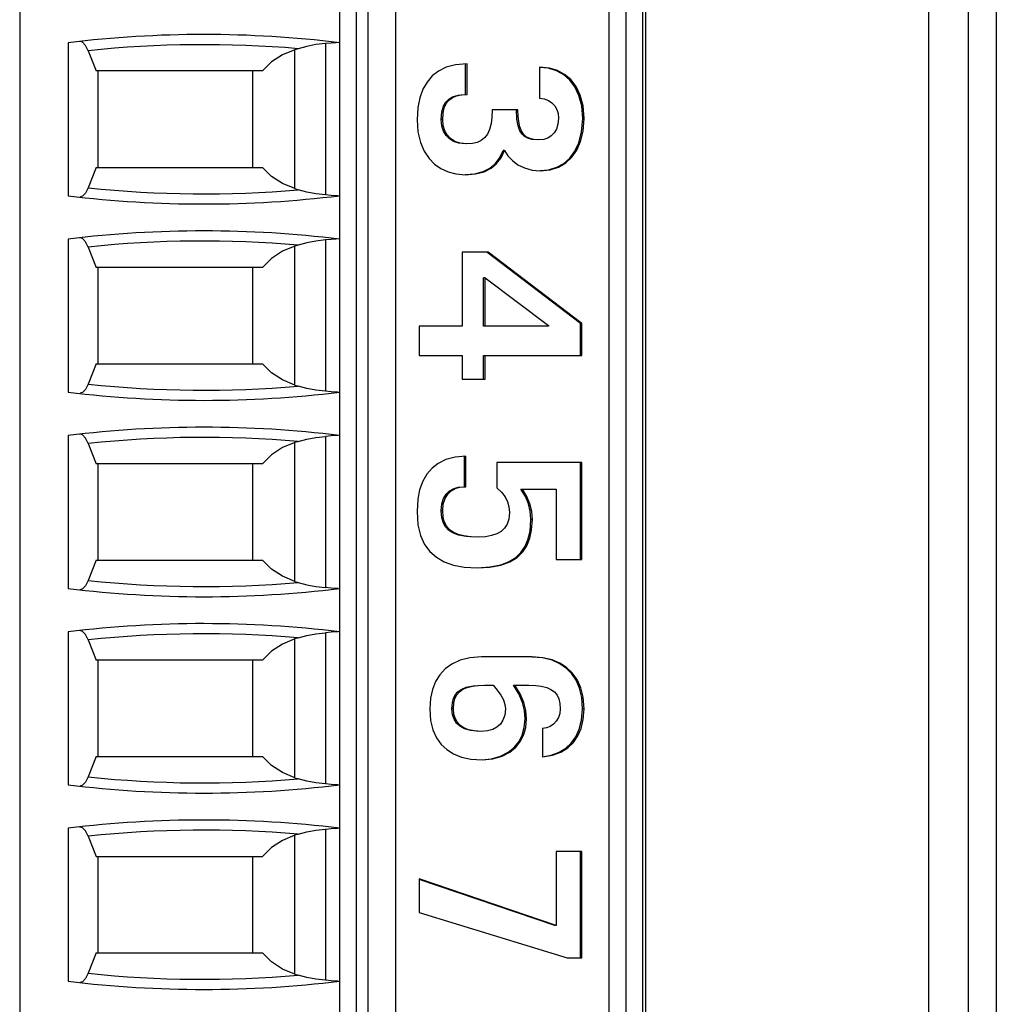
# Paper-space layout '61767N-2-A-2_1_1' of a CAD drawing. Header units: millimetres. Extents: x 0 to 594, y 1 to 420.
# Tile 85 of 222: x 135 to 144, y 205 to 214. Entities that reach past the tile are written whole.
import ezdxf

# ---------------------------------------------------------------- set-up
doc = ezdxf.new("R2010")
doc.units = ezdxf.units.MM
doc.header["$LTSCALE"] = 32.67
for name, color, linetype in [('61759N-0_DXF_CONTINUOUS_LINE', 7, 'CONTINUOUS'), ('U2-PXC_18472DXF_CONTINUOUS_LINE', 7, 'CONTINUOUS'), ('U7-PXC_18471DXF_CONTINUOUS_LINE', 7, 'CONTINUOUS')]:
    doc.layers.add(name, color=color, linetype=linetype)

psp = doc.layouts.new('61767N-2-A-2_1_1')

# ---------------------------------------------------------------- linework, layer by layer
at = {"layer": '61759N-0_DXF_CONTINUOUS_LINE', "color": 9, "linetype": 'Continuous'}
psp.add_line((143.4755, 194.0073), (143.4755, 232.2073), dxfattribs=at)
at = {"layer": '61759N-0_DXF_CONTINUOUS_LINE', "color": 7, "linetype": 'Continuous'}
for p, q in [((143.8255, 232.2073), (143.8255, 194.0073)), ((140.9505, 220.2573), (140.9505, 200.6073))]:
    psp.add_line(p, q, dxfattribs=at)
at = {"layer": 'U2-PXC_18472DXF_CONTINUOUS_LINE', "color": 7, "linetype": 'Continuous'}
psp.add_line((144.0755, 229.7073), (144.0755, 198.1073), dxfattribs=at)
at = {"layer": 'U7-PXC_18471DXF_CONTINUOUS_LINE', "color": 7, "linetype": 'Continuous'}
for p, q in [((135.3755, 217.4823), (135.3755, 203.3823)), ((138.2255, 217.4823), (138.2255, 203.3823)), ((138.7255, 203.3823), (138.7255, 217.4823)), ((140.6255, 203.3823), (140.6255, 217.4823)), ((140.9255, 203.3823), (140.9255, 217.4823)), ((135.8076, 213.7391), (135.8076, 212.3756)), ((135.9858, 213.6683), (136.0574, 213.4873)), ((137.8576, 213.6861), (137.8255, 213.6758)), ((137.5389, 213.4873), (136.0574, 213.4873)), ((136.0755, 212.6273), (136.0755, 213.4873)), ((137.4505, 213.4873), (137.4505, 212.6273)), ((139.3476, 213.2776), (139.3476, 213.5518)), ((139.3606, 213.2776), (139.3606, 213.5518)), ((140.0068, 213.5206), (140.0068, 213.2464)), ((139.8141, 213.1404), (139.5853, 213.1404)), ((139.6957, 212.7789), (139.6828, 212.7789)), ((136.0574, 212.6273), (135.9858, 212.4464)), ((136.0574, 212.6273), (137.5389, 212.6273)), ((137.8255, 212.4389), (137.8576, 212.4286)), ((135.8076, 211.9891), (135.8076, 210.6256)), ((135.9858, 211.9183), (136.0574, 211.7373)), ((137.8576, 211.9361), (137.8255, 211.9258)), ((139.5492, 211.8724), (139.3164, 211.8724)), ((139.3164, 211.8724), (139.3164, 211.2139)), ((140.3711, 211.2367), (139.5363, 211.8724)), ((140.384, 211.2367), (139.5492, 211.8724)), ((137.5389, 211.7373), (136.0574, 211.7373)), ((136.0755, 210.8773), (136.0755, 211.7373)), ((137.4505, 211.7373), (137.4505, 210.8773)), ((139.5211, 211.6439), (139.5082, 211.6439)), ((139.5082, 211.2139), (139.5082, 211.6439)), ((139.5211, 211.6439), (140.087, 211.218)), ((139.5211, 211.2139), (139.5211, 211.6439)), ((139.3164, 211.2139), (138.9351, 211.2139)), ((138.9351, 211.2139), (138.9351, 210.9521)), ((140.087, 211.2139), (139.5082, 211.2139)), ((140.087, 211.218), (140.087, 211.2139)), ((140.384, 211.2367), (140.3711, 211.2367)), ((140.3711, 210.9521), (140.3711, 211.2367)), ((140.384, 210.9521), (140.384, 211.2367)), ((138.9351, 210.9521), (139.3164, 210.9521)), ((139.3164, 210.9521), (139.3164, 210.7422)), ((139.5082, 210.9521), (140.384, 210.9521)), ((139.5082, 210.7422), (139.5082, 210.9521)), ((139.5211, 210.7422), (139.5211, 210.9521)), ((136.0574, 210.8773), (135.9858, 210.6964)), ((136.0574, 210.8773), (137.5389, 210.8773)), ((137.8255, 210.6889), (137.8576, 210.6786)), ((139.3164, 210.7422), (139.5211, 210.7422)), ((135.8076, 210.2391), (135.8076, 208.8756)), ((135.9858, 210.1683), (136.0574, 209.9873)), ((137.8576, 210.1861), (137.8255, 210.1758)), ((137.5389, 209.9873), (136.0574, 209.9873)), ((136.0755, 209.1273), (136.0755, 209.9873)), ((137.4505, 209.9873), (137.4505, 209.1273)), ((139.3376, 209.7807), (139.3376, 210.0549)), ((139.3505, 209.7807), (139.3505, 210.0549)), ((140.384, 209.9988), (139.6255, 209.9988)), ((139.6255, 209.9988), (139.6255, 209.7724)), ((140.3711, 209.1325), (140.3711, 209.9988)), ((140.384, 209.1325), (140.384, 209.9988)), ((139.3369, 209.7809), (139.3505, 209.7807)), ((139.8413, 209.762), (140.1553, 209.762)), ((139.8818, 209.6943), (139.8413, 209.762)), ((140.1553, 209.762), (140.1553, 209.1325)), ((136.0574, 209.1273), (135.9858, 208.9464)), ((136.0574, 209.1273), (137.5389, 209.1273)), ((140.1553, 209.1325), (140.384, 209.1325)), ((137.8255, 208.9389), (137.8576, 208.9286)), ((135.8076, 208.4891), (135.8076, 207.1256)), ((135.9858, 208.4183), (136.0574, 208.2373)), ((137.8576, 208.4361), (137.8255, 208.4258)), ((137.5389, 208.2373), (136.0574, 208.2373)), ((136.0755, 207.3773), (136.0755, 208.2373)), ((137.4505, 208.2373), (137.4505, 207.3773)), ((139.9393, 208.2658), (139.4909, 208.2658)), ((139.5187, 208.0126), (139.5928, 208.0126)), ((139.7745, 208.0126), (139.9115, 208.0126)), ((139.8222, 207.9358), (139.7745, 208.0126)), ((140.0338, 207.627), (140.0338, 207.3738)), ((136.0574, 207.3773), (135.9858, 207.1964)), ((136.0574, 207.3773), (137.5389, 207.3773)), ((137.8255, 207.1889), (137.8576, 207.1786)), ((135.8076, 206.7391), (135.8076, 205.3756)), ((135.9858, 206.6683), (136.0574, 206.4873)), ((137.8576, 206.6861), (137.8255, 206.6758)), ((136.0574, 206.4873), (137.5389, 206.4873)), ((136.0755, 205.6273), (136.0755, 206.4873)), ((137.4505, 206.4873), (137.4505, 205.6273)), ((140.384, 206.531), (140.1553, 206.531)), ((140.1553, 206.531), (140.1553, 205.8724)), ((140.3711, 205.5837), (140.3711, 206.531)), ((140.384, 205.5837), (140.384, 206.531)), ((140.1553, 205.8724), (138.9351, 206.288)), ((138.9351, 206.288), (138.9351, 205.9888)), ((140.1423, 205.8724), (138.9351, 206.2835)), ((138.9351, 205.9888), (140.2516, 205.5837)), ((140.1553, 205.8724), (140.1423, 205.8724)), ((136.0574, 205.6273), (135.9858, 205.4464)), ((136.0574, 205.6273), (137.5389, 205.6273)), ((140.2516, 205.5837), (140.384, 205.5837)), ((137.8255, 205.4389), (137.8576, 205.4286))]:
    psp.add_line(p, q, dxfattribs=at)
at = {"layer": 'U7-PXC_18471DXF_CONTINUOUS_LINE', "color": 9, "linetype": 'Continuous'}
for p, q in [((138.3755, 203.3823), (138.3755, 217.4823)), ((138.4755, 217.4823), (138.4755, 203.3823)), ((140.7755, 217.4823), (140.7755, 203.3823)), ((137.8255, 212.4389), (137.8255, 213.6758)), ((138.1005, 213.7312), (138.1005, 212.3835)), ((139.1439, 213.0553), (139.1309, 213.0553)), ((140.4041, 213.0636), (140.3912, 213.0636)), ((137.8255, 210.6889), (137.8255, 211.9258)), ((138.1005, 211.9812), (138.1005, 210.6335)), ((137.8255, 208.9389), (137.8255, 210.1758)), ((138.1005, 210.2312), (138.1005, 208.8835)), ((139.1439, 209.5667), (139.1309, 209.5667)), ((139.9425, 209.4898), (139.9296, 209.4898)), ((137.8255, 207.1889), (137.8255, 208.4258)), ((138.1005, 208.4812), (138.1005, 207.1335)), ((139.2389, 207.8016), (139.226, 207.8016)), ((140.4026, 207.8016), (140.3896, 207.8016)), ((139.8912, 207.7153), (139.8782, 207.7153)), ((138.1005, 206.7312), (138.1005, 205.3835)), ((137.8255, 205.4389), (137.8255, 206.6758))]:
    psp.add_line(p, q, dxfattribs=at)
at = {"layer": 'U7-PXC_18471DXF_CONTINUOUS_LINE', "color": 7, "linetype": 'Continuous'}
for points in [[(135.9858, 213.6683), (135.9621, 213.7154), (135.9362, 213.7434), (135.913, 213.7498)], [(137.8255, 213.6758), (137.7171, 213.6307), (137.6197, 213.5677), (137.5389, 213.4873)], [(138.1005, 213.7312), (138.0148, 213.7221), (137.9336, 213.7069), (137.8576, 213.6861)], [(138.2138, 213.7401), (138.1905, 213.7397), (138.1514, 213.7358), (138.1005, 213.7312)], [(139.3606, 213.5518), (139.2589, 213.5434), (139.176, 213.521), (139.1065, 213.4866), (139.0505, 213.4429), (139.0042, 213.3891), (138.968, 213.3264), (138.9393, 213.2482), (138.9219, 213.1609), (138.9151, 213.0511)], [(140.3912, 213.0636), (140.3818, 213.1759), (140.3571, 213.2693), (140.3209, 213.345), (140.2757, 213.4053), (140.222, 213.4525), (140.159, 213.488), (140.0842, 213.5114), (140.0066, 213.5193)], [(140.4041, 213.0636), (140.3948, 213.1759), (140.3693, 213.2713), (140.3316, 213.3487), (140.2841, 213.4101), (140.2294, 213.4564), (140.1653, 213.4908), (140.0944, 213.512), (140.0068, 213.5206)], [(139.1309, 213.0553), (139.1365, 213.1244), (139.1508, 213.1738), (139.171, 213.2094), (139.1971, 213.2362), (139.2318, 213.257), (139.2801, 213.2718), (139.3476, 213.2776)], [(139.1439, 213.0553), (139.1474, 213.1117), (139.1579, 213.1582), (139.1754, 213.1967), (139.1996, 213.2271), (139.2295, 213.2494), (139.266, 213.2651), (139.3082, 213.2743), (139.3606, 213.2776)], [(140.0068, 213.2464), (140.0482, 213.2401), (140.0851, 213.2255), (140.1164, 213.2038), (140.1414, 213.1762), (140.1597, 213.1439), (140.1712, 213.1071), (140.1753, 213.0657)], [(139.5853, 213.1404), (139.5823, 213.0739), (139.5746, 213.0182), (139.5607, 212.9665), (139.5416, 212.9252), (139.5166, 212.8923), (139.4868, 212.8681), (139.45, 212.8506), (139.4099, 212.8408), (139.3586, 212.8371)], [(139.9878, 212.8724), (139.938, 212.8766), (139.901, 212.8875), (139.873, 212.9037), (139.8505, 212.9254), (139.8315, 212.9555), (139.8159, 212.998), (139.8052, 213.0577), (139.8012, 213.1404)], [(140.0007, 212.8724), (139.9547, 212.8759), (139.9189, 212.8855), (139.8882, 212.902), (139.8643, 212.9243), (139.8449, 212.9545), (139.831, 212.9902), (139.8209, 213.0364), (139.8159, 213.0829), (139.8141, 213.1404)], [(138.9151, 213.0511), (138.9232, 212.9437), (138.9454, 212.8505), (138.9791, 212.772), (139.0218, 212.7074), (139.0715, 212.6563), (139.127, 212.6172), (139.1922, 212.5875), (139.2613, 212.5698), (139.3465, 212.5629)], [(139.3456, 212.8371), (139.2879, 212.8432), (139.241, 212.8591), (139.2036, 212.8826), (139.174, 212.913), (139.1516, 212.9505), (139.1366, 212.997), (139.1309, 213.0553)], [(139.3586, 212.8371), (139.3003, 212.8433), (139.2518, 212.8602), (139.2134, 212.8852), (139.1837, 212.9173), (139.1625, 212.9553), (139.1489, 213.0004), (139.1439, 213.0553)], [(140.1753, 213.0657), (140.1704, 213.0132), (140.157, 212.9698), (140.1368, 212.9354), (140.1108, 212.9086), (140.0799, 212.8893), (140.0436, 212.8769), (140.0007, 212.8724)], [(140.0107, 212.5994), (140.0862, 212.6066), (140.1596, 212.6293), (140.2217, 212.6642), (140.2749, 212.711), (140.3199, 212.7714), (140.3563, 212.848), (140.3815, 212.9443), (140.3912, 213.0636)], [(140.0108, 212.5982), (140.1005, 212.6069), (140.1758, 212.6308), (140.2414, 212.6691), (140.295, 212.7191), (140.3392, 212.7824), (140.3728, 212.8583), (140.3956, 212.9515), (140.4041, 213.0636)], [(139.3465, 212.5639), (139.4294, 212.5705), (139.5043, 212.5908), (139.5627, 212.6209), (139.6101, 212.6602), (139.6497, 212.7112), (139.6828, 212.7789)], [(139.3465, 212.5629), (139.4368, 212.5696), (139.514, 212.5896), (139.5759, 212.6211), (139.6245, 212.6617), (139.6637, 212.7128), (139.6957, 212.7789)], [(139.6957, 212.7789), (139.7249, 212.7316), (139.7642, 212.6889), (139.8137, 212.6522), (139.8731, 212.6233), (139.9402, 212.6046), (140.0108, 212.5982)], [(137.8255, 212.4389), (137.7167, 212.4842), (137.6194, 212.5472), (137.5389, 212.6273)], [(135.9858, 212.4464), (135.9621, 212.3993), (135.9362, 212.3713), (135.913, 212.3649)], [(138.1005, 212.3835), (138.0148, 212.3926), (137.9336, 212.4078), (137.8576, 212.4286)], [(138.2138, 212.3746), (138.1906, 212.375), (138.1516, 212.3789), (138.1005, 212.3835)], [(135.9858, 211.9183), (135.9621, 211.9654), (135.9362, 211.9934), (135.913, 211.9998)], [(137.8255, 211.9258), (137.7171, 211.8807), (137.6197, 211.8177), (137.5389, 211.7373)], [(138.1005, 211.9812), (138.0148, 211.9721), (137.9336, 211.9569), (137.8576, 211.9361)], [(138.2138, 211.9901), (138.1905, 211.9897), (138.1514, 211.9858), (138.1005, 211.9812)], [(137.8255, 210.6889), (137.7167, 210.7342), (137.6194, 210.7972), (137.5389, 210.8773)], [(135.9858, 210.6964), (135.9621, 210.6493), (135.9362, 210.6213), (135.913, 210.6149)], [(138.1005, 210.6335), (138.0148, 210.6426), (137.9336, 210.6578), (137.8576, 210.6786)], [(138.2138, 210.6246), (138.1906, 210.625), (138.1516, 210.6289), (138.1005, 210.6335)], [(135.9858, 210.1683), (135.9621, 210.2154), (135.9362, 210.2434), (135.913, 210.2498)], [(137.8255, 210.1758), (137.7171, 210.1307), (137.6197, 210.0677), (137.5389, 209.9873)], [(137.8576, 210.1861), (137.9336, 210.2069), (138.0148, 210.2221), (138.1005, 210.2312)], [(138.2138, 210.2401), (138.1905, 210.2397), (138.1514, 210.2358), (138.1005, 210.2312)], [(139.3505, 210.0549), (139.2535, 210.0465), (139.1716, 210.0239), (139.1035, 209.9898), (139.0485, 209.9468), (139.0022, 209.8929), (138.9669, 209.8319), (138.9383, 209.7534), (138.9219, 209.671), (138.9151, 209.5625)], [(139.1309, 209.5667), (139.137, 209.6304), (139.1523, 209.6786), (139.1742, 209.7154), (139.2021, 209.7434), (139.2367, 209.7641), (139.2806, 209.7773), (139.324, 209.7808)], [(139.1439, 209.5667), (139.1494, 209.6275), (139.1649, 209.6778), (139.1882, 209.7167), (139.2185, 209.7461), (139.2546, 209.7662), (139.2978, 209.778), (139.3369, 209.7809)], [(139.6255, 209.7724), (139.6676, 209.734), (139.699, 209.6923), (139.7206, 209.6484), (139.7335, 209.602), (139.7379, 209.5521)], [(139.9425, 209.4898), (139.9371, 209.5629), (139.9212, 209.6303), (139.8942, 209.6953), (139.8542, 209.762)], [(139.9296, 209.4898), (139.9241, 209.5633), (139.9085, 209.6293), (139.8818, 209.6943)], [(138.9151, 209.5625), (138.9237, 209.4422), (138.9462, 209.3486), (138.9827, 209.2678), (139.0292, 209.2048), (139.0873, 209.1535), (139.1563, 209.1139), (139.2404, 209.0842), (139.3363, 209.0663), (139.4529, 209.0598)], [(139.446, 209.334), (139.3537, 209.3387), (139.2843, 209.3516), (139.2334, 209.3711), (139.1966, 209.3952), (139.1698, 209.4238), (139.1499, 209.4588), (139.1363, 209.5044), (139.1309, 209.5667)], [(139.4589, 209.334), (139.391, 209.3364), (139.333, 209.3435), (139.2802, 209.3569), (139.2366, 209.3764), (139.202, 209.402), (139.1762, 209.4334), (139.1577, 209.4722), (139.1477, 209.5133), (139.1439, 209.5667)], [(139.7379, 209.5521), (139.7324, 209.4938), (139.7179, 209.449), (139.6951, 209.4127), (139.6652, 209.3846), (139.6263, 209.3622), (139.5789, 209.3464), (139.5236, 209.3371), (139.4589, 209.334)], [(139.4528, 209.0605), (139.5643, 209.0673), (139.6616, 209.0874), (139.7364, 209.1168), (139.7939, 209.153), (139.8389, 209.1957), (139.8747, 209.2463), (139.9026, 209.3082), (139.9219, 209.3866), (139.9296, 209.4898)], [(139.4529, 209.0598), (139.5649, 209.0658), (139.6609, 209.0836), (139.7417, 209.113), (139.8068, 209.153), (139.8564, 209.201), (139.8931, 209.2562), (139.9207, 209.3241), (139.9363, 209.3957), (139.9425, 209.4898)], [(137.8255, 208.9389), (137.7167, 208.9842), (137.6194, 209.0472), (137.5389, 209.1273)], [(135.9858, 208.9464), (135.9621, 208.8993), (135.9362, 208.8713), (135.913, 208.8649)], [(137.8576, 208.9286), (137.9336, 208.9078), (138.0148, 208.8926), (138.1005, 208.8835)], [(138.2138, 208.8746), (138.1906, 208.875), (138.1516, 208.8789), (138.1005, 208.8835)], [(135.9858, 208.4183), (135.9621, 208.4654), (135.9362, 208.4934), (135.913, 208.4998)], [(138.2138, 208.4901), (138.1905, 208.4897), (138.1514, 208.4858), (138.1005, 208.4812)], [(137.8255, 208.4258), (137.7171, 208.3807), (137.6197, 208.3177), (137.5389, 208.2373)], [(137.8576, 208.4361), (137.9336, 208.4569), (138.0148, 208.4721), (138.1005, 208.4812)], [(139.4909, 208.2658), (139.3853, 208.2575), (139.2983, 208.2354), (139.2249, 208.2014), (139.1653, 208.1581), (139.1173, 208.1062), (139.0801, 208.0468), (139.0517, 207.9757), (139.0344, 207.8977), (139.0277, 207.8016)], [(140.4026, 207.8016), (140.3947, 207.9057), (140.3736, 207.991), (140.3405, 208.0647), (140.2985, 208.124), (140.2478, 208.1725), (140.1887, 208.2107), (140.1175, 208.2403), (140.037, 208.2588), (139.9393, 208.2658)], [(140.3896, 207.8016), (140.3819, 207.9043), (140.3617, 207.988), (140.3317, 208.0572), (140.293, 208.1151), (140.2455, 208.1637), (140.1879, 208.204), (140.1178, 208.2358), (140.0321, 208.2575), (139.9393, 208.2648)], [(139.226, 207.8016), (139.2299, 207.8566), (139.2406, 207.8983), (139.2568, 207.93), (139.2787, 207.9553), (139.309, 207.9767), (139.3526, 207.9947), (139.4157, 208.0076), (139.5058, 208.0126)], [(139.2389, 207.8016), (139.2423, 207.853), (139.252, 207.8939), (139.2688, 207.9285), (139.2921, 207.9556), (139.3243, 207.978), (139.3608, 207.9932), (139.4092, 208.0048), (139.4572, 208.0104), (139.5187, 208.0126)], [(139.5928, 208.0126), (139.6304, 207.9681), (139.6617, 207.9248), (139.6846, 207.8823), (139.6979, 207.8412), (139.7022, 207.8016)], [(139.8912, 207.7153), (139.8853, 207.7872), (139.867, 207.8609), (139.835, 207.936), (139.7874, 208.0126)], [(139.9115, 208.0126), (139.973, 208.0104), (140.0217, 208.0047), (140.0711, 207.9927), (140.1085, 207.9766), (140.1405, 207.9535), (140.1631, 207.9259), (140.1792, 207.8913), (140.1882, 207.8515), (140.1913, 207.8016)], [(139.8782, 207.7153), (139.8723, 207.7872), (139.8541, 207.8605), (139.8222, 207.9358)], [(139.0277, 207.8016), (139.0355, 207.6978), (139.0558, 207.6154), (139.0885, 207.5432), (139.1296, 207.4862), (139.18, 207.4393), (139.2396, 207.4022), (139.3114, 207.3737), (139.3947, 207.3556), (139.4946, 207.3489)], [(139.4724, 207.6021), (139.3946, 207.6088), (139.3375, 207.6255), (139.2963, 207.6486), (139.2665, 207.6764), (139.2452, 207.7096), (139.2313, 207.75), (139.226, 207.8016)], [(139.4854, 207.6021), (139.4258, 207.6058), (139.3746, 207.6168), (139.3322, 207.6342), (139.2971, 207.6583), (139.2717, 207.6865), (139.2536, 207.7197), (139.2429, 207.7565), (139.2389, 207.8016)], [(139.7022, 207.8016), (139.6964, 207.7464), (139.6809, 207.7018), (139.6577, 207.6669), (139.6269, 207.6394), (139.5893, 207.6196), (139.5427, 207.6068), (139.4854, 207.6021)], [(140.0335, 207.3759), (140.1091, 207.3887), (140.1809, 207.4154), (140.2401, 207.4518), (140.2891, 207.4974), (140.3293, 207.5531), (140.3606, 207.6205), (140.3817, 207.7023), (140.3896, 207.8016)], [(140.0338, 207.3738), (140.1227, 207.3889), (140.1964, 207.4167), (140.2582, 207.4558), (140.3078, 207.5042), (140.3471, 207.5616), (140.3764, 207.6289), (140.3955, 207.7078), (140.4026, 207.8016)], [(140.1913, 207.8016), (140.1872, 207.7618), (140.1752, 207.7246), (140.156, 207.692), (140.1311, 207.6653), (140.1019, 207.6453), (140.0694, 207.6325), (140.0338, 207.627)], [(139.4945, 207.35), (139.5771, 207.3575), (139.6586, 207.3809), (139.7256, 207.4154), (139.7792, 207.4585), (139.8207, 207.509), (139.8513, 207.5674), (139.871, 207.6352), (139.8782, 207.7153)], [(139.4946, 207.3489), (139.5905, 207.3576), (139.6738, 207.3818), (139.7422, 207.4178), (139.7962, 207.4626), (139.8367, 207.5138), (139.8665, 207.5731), (139.8844, 207.6375), (139.8912, 207.7153)], [(137.8255, 207.1889), (137.7167, 207.2342), (137.6194, 207.2972), (137.5389, 207.3773)], [(135.9858, 207.1964), (135.9621, 207.1493), (135.9362, 207.1213), (135.913, 207.1149)], [(138.1005, 207.1335), (138.0148, 207.1426), (137.9336, 207.1578), (137.8576, 207.1786)], [(138.2138, 207.1246), (138.1906, 207.125), (138.1516, 207.1289), (138.1005, 207.1335)], [(135.9858, 206.6683), (135.9621, 206.7154), (135.9362, 206.7434), (135.913, 206.7498)], [(137.8576, 206.6861), (137.9336, 206.7069), (138.0148, 206.7221), (138.1005, 206.7312)], [(138.1005, 206.7312), (138.1516, 206.7358), (138.1906, 206.7397), (138.2138, 206.7401)], [(137.8255, 206.6758), (137.7171, 206.6307), (137.6197, 206.5677), (137.5389, 206.4873)], [(137.8255, 205.4389), (137.7167, 205.4842), (137.6194, 205.5472), (137.5389, 205.6273)], [(135.9858, 205.4464), (135.9621, 205.3993), (135.9362, 205.3713), (135.913, 205.3649)], [(138.1005, 205.3835), (138.0148, 205.3926), (137.9336, 205.4078), (137.8576, 205.4286)], [(138.2138, 205.3746), (138.1906, 205.375), (138.1516, 205.3789), (138.1005, 205.3835)]]:
    psp.add_lwpolyline(points, dxfattribs=at)
for centre, start, end in [((137.0155, 203.8123), 83.05018, 96.93798), ((137.0155, 222.3023), 263.06202, 276.94982), ((137.0155, 202.0623), 83.05018, 96.93798), ((137.0155, 220.5523), 263.06202, 276.94982), ((137.0155, 200.3123), 83.05018, 96.93798), ((137.0155, 218.8023), 263.06202, 276.94982), ((137.0155, 198.5623), 83.05018, 96.93798), ((137.0155, 217.0523), 263.06202, 276.94982), ((137.0155, 196.8123), 83.05018, 96.93798), ((137.0155, 215.3023), 263.06202, 276.94982)]:
    psp.add_arc(centre, 10, start, end, dxfattribs=at)
at = {"layer": 'U7-PXC_18471DXF_CONTINUOUS_LINE', "color": 9, "linetype": 'Continuous'}
for centre, start, end in [((137.0155, 203.8123), 85.12552, 95.96473), ((137.0155, 222.3023), 264.03527, 274.87448), ((137.0155, 202.0623), 85.12552, 95.96473), ((137.0155, 220.5523), 264.03527, 274.87448), ((137.0155, 200.3123), 85.12552, 95.96473), ((137.0155, 218.8023), 264.03527, 274.87448), ((137.0155, 198.5623), 85.12552, 95.96473), ((137.0155, 217.0523), 264.03527, 274.87448), ((137.0155, 196.8123), 85.12552, 95.96473), ((137.0155, 215.3023), 264.03527, 274.87448)]:
    psp.add_arc(centre, 9.9096, start, end, dxfattribs=at)

doc.saveas('drawing.dxf')
